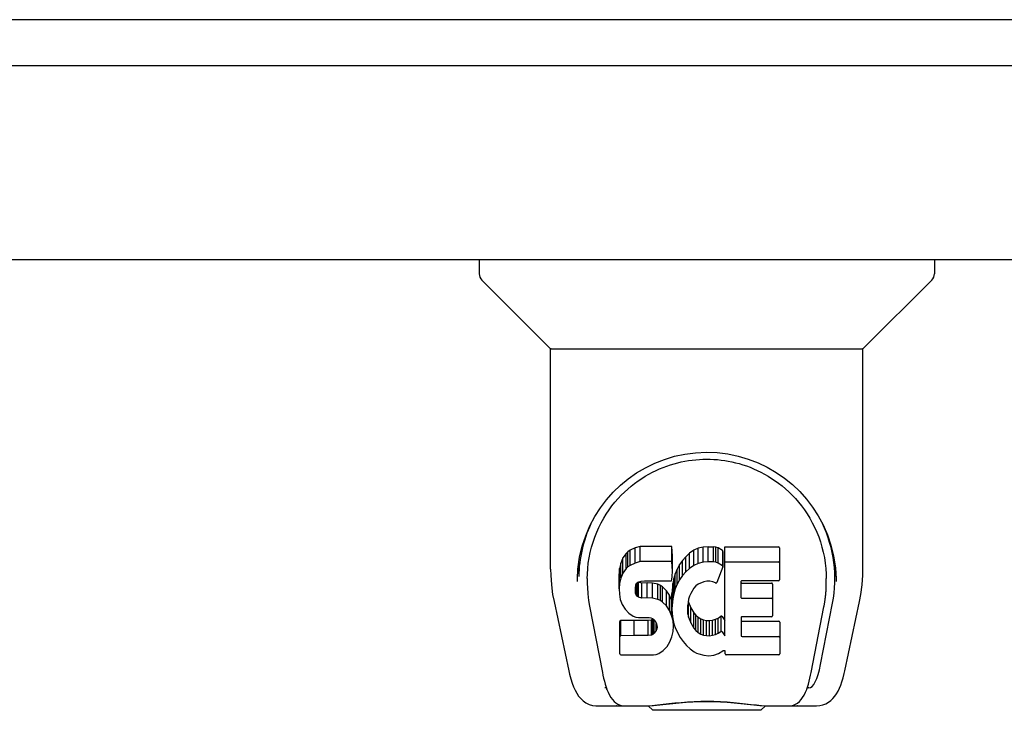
# Model space of a CAD drawing. Header units: inches. Extents: x 0 to 224, y 0 to 145.
# Tile 108 of 125: x 137.29 to 141.64, y 102.57 to 105.61. Entities that reach past the tile are written whole.
import ezdxf

# ---------------------------------------------------------------- set-up
doc = ezdxf.new("R2010")
doc.units = ezdxf.units.IN
doc.header["$LTSCALE"] = 12.302632
doc.header["$MEASUREMENT"] = 0
doc.layers.get('0').update_dxf_attribs({"linetype": 'CONTINUOUS'})

msp = doc.modelspace()

# ---------------------------------------------------------------- linework, layer by layer
at = {"color": 7, "linetype": 'Continuous'}
for p, q in [((145.7603, 105.6148), (28.3853, 105.6148)), ((139.3188, 104.5568), (139.3188, 104.4943)), ((141.3267, 104.5568), (141.3267, 104.4943)), ((139.628, 104.1688), (139.3304, 104.4665)), ((141.0175, 104.1688), (141.3152, 104.4665)), ((139.6338, 104.1631), (141.0117, 104.1631)), ((139.6338, 103.191), (139.6338, 104.1631)), ((141.0117, 103.1918), (141.0117, 104.1631)), ((140.0063, 103.2845), (139.9847, 103.2747)), ((140.0297, 103.2918), (140.0063, 103.2845)), ((140.0063, 103.2177), (140.0063, 103.2845)), ((140.1693, 103.2918), (140.0297, 103.2918)), ((140.0297, 103.225), (140.0297, 103.2918)), ((140.1709, 103.249), (140.1693, 103.2918)), ((140.1693, 103.225), (140.1693, 103.2918)), ((140.3074, 103.2882), (140.2855, 103.2833)), ((140.3295, 103.2903), (140.3074, 103.2882)), ((140.3074, 103.2214), (140.3074, 103.2882)), ((140.3295, 103.2903), (140.352, 103.2899)), ((140.3295, 103.2235), (140.3295, 103.2903)), ((140.3631, 103.2882), (140.352, 103.2899)), ((140.352, 103.2231), (140.352, 103.2899)), ((140.3737, 103.2849), (140.3631, 103.2882)), ((140.3631, 103.2214), (140.3631, 103.2882)), ((140.3923, 103.2728), (140.3737, 103.2849)), ((140.3737, 103.2181), (140.3737, 103.2849)), ((140.4025, 103.2898), (140.6393, 103.2898)), ((140.4025, 102.8978), (140.4025, 103.2898)), ((140.6438, 103.2853), (140.6438, 103.1441)), ((139.9528, 103.2406), (139.9436, 103.218)), ((139.9665, 103.2602), (139.9528, 103.2406)), ((139.9528, 103.1738), (139.9528, 103.2406)), ((139.9751, 103.2682), (139.9665, 103.2602)), ((139.9665, 103.1934), (139.9665, 103.2602)), ((139.9847, 103.2747), (139.9751, 103.2682)), ((139.9751, 103.2014), (139.9751, 103.2682)), ((139.9847, 103.2079), (139.9847, 103.2747)), ((140.1709, 103.1821), (140.1709, 103.249)), ((140.2306, 103.2462), (140.2159, 103.2295)), ((140.2469, 103.2615), (140.2306, 103.2462)), ((140.2306, 103.1794), (140.2306, 103.2462)), ((140.2651, 103.2744), (140.2469, 103.2615)), ((140.2469, 103.1946), (140.2469, 103.2615)), ((140.2855, 103.2833), (140.2651, 103.2744)), ((140.2651, 103.2076), (140.2651, 103.2744)), ((140.2855, 103.2165), (140.2855, 103.2833)), ((140.3923, 103.2728), (140.3923, 103.206)), ((140.394, 103.2693), (140.394, 103.2025)), ((139.759, 103.2223), (139.7579, 103.1591)), ((139.9436, 103.218), (139.9384, 103.1947)), ((139.9436, 103.1512), (139.9436, 103.218)), ((139.9751, 103.2014), (139.9665, 103.1934)), ((139.9847, 103.2079), (139.9751, 103.2014)), ((140.0063, 103.2177), (139.9847, 103.2079)), ((140.0297, 103.225), (140.0063, 103.2177)), ((140.1693, 103.225), (140.0297, 103.225)), ((140.1709, 103.1821), (140.1693, 103.225)), ((140.203, 103.2113), (140.1921, 103.1918)), ((140.2159, 103.2295), (140.203, 103.2113)), ((140.203, 103.1445), (140.203, 103.2113)), ((140.2159, 103.1626), (140.2159, 103.2295)), ((140.2651, 103.2076), (140.2469, 103.1946)), ((140.2855, 103.2165), (140.2651, 103.2076)), ((140.3074, 103.2214), (140.2855, 103.2165)), ((140.3295, 103.2235), (140.3074, 103.2214)), ((140.352, 103.2231), (140.3295, 103.2235)), ((140.3631, 103.2214), (140.352, 103.2231)), ((140.3737, 103.2181), (140.3631, 103.2214)), ((140.3937, 103.2009), (140.3676, 103.1327)), ((140.3923, 103.206), (140.3737, 103.2181)), ((140.4025, 103.223), (140.6393, 103.223)), ((140.8865, 103.2222), (140.8876, 103.1591)), ((139.9384, 103.1947), (139.9367, 103.171)), ((139.9367, 103.1042), (139.9367, 103.171)), ((139.9384, 103.1279), (139.9384, 103.1947)), ((139.9528, 103.1738), (139.9436, 103.1512)), ((139.9665, 103.1934), (139.9528, 103.1738)), ((140.1688, 103.1456), (140.17, 103.1584)), ((140.17, 103.1584), (140.1709, 103.1821)), ((140.1836, 103.1711), (140.1776, 103.1497)), ((140.1921, 103.1918), (140.1836, 103.1711)), ((140.1836, 103.1043), (140.1836, 103.1711)), ((140.1921, 103.125), (140.1921, 103.1918)), ((140.2159, 103.1626), (140.203, 103.1445)), ((140.2306, 103.1794), (140.2159, 103.1626)), ((140.2469, 103.1946), (140.2306, 103.1794)), ((139.7958, 103.1493), (139.7958, 103.126)), ((139.9384, 103.1279), (139.9367, 103.1042)), ((139.9436, 103.1512), (139.9384, 103.1279)), ((140.0084, 103.1075), (140.0104, 103.1226)), ((140.0104, 103.1226), (140.0136, 103.1292)), ((140.0107, 103.0778), (140.0107, 103.1226)), ((140.0136, 103.1292), (140.0193, 103.1341)), ((140.0152, 103.0718), (140.0152, 103.1306)), ((140.0193, 103.1341), (140.0337, 103.1385)), ((140.0214, 103.1342), (140.0208, 103.1346)), ((140.0358, 103.1301), (140.0214, 103.1342)), ((140.0214, 103.0674), (140.0214, 103.1342)), ((140.0337, 103.1385), (140.0485, 103.1397)), ((140.0598, 103.1309), (140.0358, 103.1301)), ((140.0358, 103.0633), (140.0358, 103.1301)), ((140.0485, 103.1397), (140.1614, 103.1397)), ((140.0837, 103.1297), (140.0598, 103.1309)), ((140.0598, 103.0641), (140.0598, 103.1309)), ((140.1072, 103.1246), (140.0837, 103.1297)), ((140.0837, 103.0629), (140.0837, 103.1297)), ((140.1182, 103.1198), (140.1072, 103.1246)), ((140.1072, 103.0578), (140.1072, 103.1246)), ((140.128, 103.1129), (140.1182, 103.1198)), ((140.1182, 103.0529), (140.1182, 103.1198)), ((140.1452, 103.0961), (140.128, 103.1129)), ((140.128, 103.0461), (140.128, 103.1129)), ((140.1614, 103.1397), (140.167, 103.1402)), ((140.167, 103.1402), (140.1688, 103.1456)), ((140.1734, 103.1278), (140.1688, 103.0834)), ((140.1776, 103.1497), (140.1734, 103.1278)), ((140.1734, 103.061), (140.1734, 103.1278)), ((140.1776, 103.0829), (140.1776, 103.1497)), ((140.1921, 103.125), (140.1836, 103.1043)), ((140.203, 103.1445), (140.1921, 103.125)), ((140.2742, 103.1171), (140.2659, 103.1067)), ((140.2849, 103.1245), (140.2742, 103.1171)), ((140.3099, 103.1351), (140.2849, 103.1245)), ((140.3227, 103.1384), (140.3099, 103.1351)), ((140.336, 103.1382), (140.3227, 103.1384)), ((140.3492, 103.1351), (140.336, 103.1382)), ((140.3616, 103.1302), (140.3492, 103.1351)), ((140.4726, 103.1351), (140.4726, 103.0677)), ((140.6393, 103.1396), (140.4771, 103.1396)), ((140.4771, 103.13), (140.6084, 103.13)), ((140.6129, 103.1256), (140.6129, 102.9856)), ((140.8936, 103.136), (140.8936, 103.1366)), ((139.9367, 103.1042), (139.9374, 103.0803)), ((139.9374, 103.0803), (139.9414, 103.0568)), ((140.0077, 103.0925), (140.0084, 103.1075)), ((140.0084, 103.0849), (140.0077, 103.0925)), ((140.0084, 103.0849), (140.0084, 103.1075)), ((140.0107, 103.0778), (140.0084, 103.0849)), ((140.0152, 103.0718), (140.0107, 103.0778)), ((140.0214, 103.0674), (140.0152, 103.0718)), ((140.0358, 103.0633), (140.0214, 103.0674)), ((140.1583, 103.076), (140.1452, 103.0961)), ((140.1452, 103.0292), (140.1452, 103.0961)), ((140.1678, 103.0539), (140.1583, 103.076)), ((140.1583, 103.0092), (140.1583, 103.076)), ((140.1688, 103.0166), (140.1688, 103.0834)), ((140.1776, 103.0829), (140.1734, 103.061)), ((140.1836, 103.1043), (140.1776, 103.0829)), ((140.246, 103.0717), (140.2422, 103.0591)), ((140.2518, 103.0835), (140.246, 103.0717)), ((140.2659, 103.1067), (140.2518, 103.0835)), ((139.6489, 103.0482), (139.714, 102.7428)), ((139.805, 103.0282), (139.8623, 102.7354)), ((139.9414, 103.0568), (139.9497, 103.0346)), ((139.9497, 103.0346), (139.9625, 103.0144)), ((140.0598, 103.0641), (140.0358, 103.0633)), ((140.0837, 103.0629), (140.0598, 103.0641)), ((140.1072, 103.0578), (140.0837, 103.0629)), ((140.1182, 103.0529), (140.1072, 103.0578)), ((140.128, 103.0461), (140.1182, 103.0529)), ((140.1452, 103.0292), (140.128, 103.0461)), ((140.1583, 103.0092), (140.1452, 103.0292)), ((140.1688, 103.05), (140.1678, 103.0539)), ((140.1678, 102.9871), (140.1678, 103.0539)), ((140.1734, 103.061), (140.1688, 103.0166)), ((140.239, 103.0323), (140.2382, 103.0054)), ((140.2422, 103.0591), (140.239, 103.0323)), ((140.2395, 102.9922), (140.2395, 103.0323)), ((140.2413, 103.0517), (140.2426, 103.0461)), ((140.2426, 103.0461), (140.2528, 103.0213)), ((140.2426, 102.9793), (140.2426, 103.0461)), ((140.4771, 103.0632), (140.6084, 103.0632)), ((140.7832, 102.7354), (140.8399, 103.0252)), ((140.8245, 102.7708), (140.8772, 103.041)), ((140.8399, 103.0253), (140.8407, 103.029)), ((140.9316, 102.7428), (140.9966, 103.0482)), ((139.9625, 103.0144), (139.9789, 102.997)), ((139.9789, 102.997), (139.9987, 102.9839)), ((139.9987, 102.9839), (140.0099, 102.9798)), ((140.0099, 102.9798), (140.0215, 102.9777)), ((140.1678, 102.9871), (140.1583, 103.0092)), ((140.174, 102.9639), (140.1678, 102.9871)), ((140.1688, 103.0166), (140.1697, 102.9944)), ((140.1697, 102.9944), (140.1729, 102.9723)), ((140.2382, 103.0054), (140.2395, 102.9922)), ((140.2395, 102.9922), (140.2426, 102.9793)), ((140.2426, 102.9793), (140.2528, 102.9545)), ((140.2528, 103.0213), (140.2661, 102.9982)), ((140.2528, 102.9545), (140.2528, 103.0213)), ((140.2661, 102.9982), (140.2749, 102.9881)), ((140.2661, 102.9314), (140.2661, 102.9982)), ((140.2749, 102.9881), (140.285, 102.9793)), ((140.2749, 102.9213), (140.2749, 102.9881)), ((140.285, 102.9793), (140.2961, 102.9719)), ((140.285, 102.9125), (140.285, 102.9793)), ((140.3732, 102.9757), (140.3842, 102.9832)), ((140.3842, 102.9832), (140.3842, 102.9164)), ((140.3907, 102.9821), (140.4025, 102.9646)), ((140.6084, 102.9811), (140.4784, 102.9811)), ((139.9392, 102.8184), (139.9392, 102.9601)), ((140.0029, 102.9651), (139.9437, 102.9645)), ((139.9437, 102.8977), (139.9437, 102.9645)), ((140.0638, 102.9654), (140.0029, 102.9651)), ((140.0029, 102.8983), (140.0029, 102.9651)), ((140.0215, 102.9777), (140.069, 102.9773)), ((140.0789, 102.9666), (140.0638, 102.9654)), ((140.0638, 102.8986), (140.0638, 102.9654)), ((140.069, 102.9773), (140.0766, 102.9765)), ((140.0766, 102.9765), (140.0836, 102.9742)), ((140.0854, 102.97), (140.0789, 102.9666)), ((140.0789, 102.8997), (140.0789, 102.9666)), ((140.0836, 102.9742), (140.0896, 102.9696)), ((140.087, 102.9716), (140.0854, 102.97)), ((140.0854, 102.9032), (140.0854, 102.97)), ((140.0896, 102.9696), (140.0945, 102.9636)), ((140.0909, 102.9084), (140.0909, 102.968)), ((140.0945, 102.9636), (140.1011, 102.9501)), ((140.1002, 102.9205), (140.1002, 102.9519)), ((140.1011, 102.9501), (140.1035, 102.9349)), ((140.1027, 102.9274), (140.1027, 102.9396)), ((140.1729, 102.9723), (140.1774, 102.9504)), ((140.1765, 102.94), (140.174, 102.9639)), ((140.1749, 102.9161), (140.1765, 102.94)), ((140.1765, 102.94), (140.1765, 102.9547)), ((140.1774, 102.9504), (140.1845, 102.9294)), ((140.2528, 102.9545), (140.2661, 102.9314)), ((140.2961, 102.9719), (140.3085, 102.9671)), ((140.2961, 102.9051), (140.2961, 102.9719)), ((140.3085, 102.9671), (140.3217, 102.9647)), ((140.3085, 102.9002), (140.3085, 102.9671)), ((140.3217, 102.9647), (140.3351, 102.9642)), ((140.3217, 102.8979), (140.3217, 102.9647)), ((140.3351, 102.9642), (140.3482, 102.9662)), ((140.3351, 102.8974), (140.3351, 102.9642)), ((140.3482, 102.9662), (140.361, 102.9702)), ((140.3482, 102.8994), (140.3482, 102.9662)), ((140.361, 102.9702), (140.3732, 102.9757)), ((140.361, 102.9034), (140.361, 102.9702)), ((140.3732, 102.9089), (140.3732, 102.9757)), ((140.4739, 102.9767), (140.4739, 102.8991)), ((140.4784, 102.9615), (140.64, 102.9615)), ((140.6444, 102.957), (140.6444, 102.818)), ((140.0029, 102.8983), (139.9436, 102.8977)), ((140.0638, 102.8986), (140.0029, 102.8983)), ((140.0789, 102.8997), (140.0638, 102.8986)), ((140.0854, 102.9032), (140.0789, 102.8997)), ((140.0909, 102.9084), (140.0854, 102.9032)), ((140.1002, 102.9205), (140.0909, 102.9084)), ((140.1027, 102.9274), (140.1002, 102.9205)), ((140.1035, 102.9349), (140.1027, 102.9274)), ((140.16, 102.8705), (140.1687, 102.893)), ((140.1687, 102.893), (140.1749, 102.9161)), ((140.1845, 102.9294), (140.2058, 102.8901)), ((140.2661, 102.9314), (140.2749, 102.9213)), ((140.2749, 102.9213), (140.285, 102.9125)), ((140.285, 102.9125), (140.2961, 102.9051)), ((140.2961, 102.9051), (140.3085, 102.9002)), ((140.3085, 102.9002), (140.3217, 102.8979)), ((140.3217, 102.8979), (140.3351, 102.8974)), ((140.3351, 102.8974), (140.3482, 102.8994)), ((140.3482, 102.8994), (140.361, 102.9034)), ((140.361, 102.9034), (140.3732, 102.9089)), ((140.3732, 102.9089), (140.3842, 102.9164)), ((140.3907, 102.9153), (140.4025, 102.8978)), ((140.4784, 102.8946), (140.64, 102.8946)), ((140.131, 102.833), (140.1479, 102.8498)), ((140.1479, 102.8498), (140.1547, 102.8598)), ((140.1547, 102.8598), (140.16, 102.8705)), ((140.2058, 102.8901), (140.2184, 102.8717)), ((140.2184, 102.8717), (140.233, 102.855)), ((140.233, 102.855), (140.2496, 102.84)), ((139.944, 102.8136), (140.088, 102.8136)), ((140.088, 102.8136), (140.1, 102.8152)), ((140.1, 102.8152), (140.1111, 102.8192)), ((140.1111, 102.8192), (140.131, 102.833)), ((140.2496, 102.84), (140.2672, 102.8262)), ((140.2672, 102.8262), (140.277, 102.8211)), ((140.277, 102.8211), (140.2875, 102.8175)), ((140.2875, 102.8175), (140.3093, 102.8119)), ((140.3093, 102.8119), (140.3313, 102.8094)), ((140.3313, 102.8094), (140.3534, 102.8125)), ((140.3534, 102.8125), (140.3747, 102.8192)), ((140.3747, 102.8192), (140.3937, 102.8309)), ((140.3937, 102.8309), (140.3939, 102.831)), ((140.4044, 102.831), (140.3939, 102.831)), ((140.4044, 102.818), (140.4044, 102.831)), ((140.64, 102.8136), (140.4089, 102.8136)), ((139.8799, 102.667), (139.8726, 102.667)), ((139.8784, 102.6713), (139.8818, 102.6615)), ((139.8821, 102.6607), (139.8818, 102.6615)), ((140.7635, 102.6607), (140.7637, 102.6615)), ((140.7637, 102.6615), (140.7671, 102.6713)), ((140.7729, 102.667), (140.7656, 102.667)), ((140.0393, 102.5883), (140.0598, 102.5888)), ((140.0393, 102.5883), (140.0614, 102.5888)), ((140.0846, 102.5686), (140.0642, 102.589)), ((140.561, 102.5686), (140.5814, 102.589)), ((139.8379, 102.5883), (140.0649, 102.5883)), ((139.9245, 102.5883), (139.9232, 102.5883)), ((140.5609, 102.5686), (140.0846, 102.5686)), ((140.5806, 102.5883), (140.8075, 102.5883)), ((140.7223, 102.5883), (140.721, 102.5883))]:
    msp.add_line(p, q, dxfattribs=at)
at = {"color": 3, "linetype": 'Continuous'}
for p, q in [((143.1153, 105.4108), (106.2178, 105.4108)), ((106.4443, 104.5568), (142.8888, 104.5568))]:
    msp.add_line(p, q, dxfattribs=at)
at = {"color": 7, "linetype": 'Continuous'}
for points in [[(139.752, 103.1491), (139.7546, 103.1916), (139.7621, 103.2436), (139.7738, 103.2926), (139.789, 103.3387), (139.8076, 103.382), (139.8291, 103.4228), (139.8535, 103.4612), (139.8805, 103.4971), (139.9101, 103.5305), (139.9421, 103.5615), (139.9764, 103.5899), (140.013, 103.6156), (140.052, 103.6386), (140.093, 103.6587), (140.136, 103.6755), (140.1807, 103.689), (140.2266, 103.6988), (140.2735, 103.7048), (140.3209, 103.7069), (140.3683, 103.7051), (140.4151, 103.6994), (140.461, 103.6899), (140.5057, 103.6768), (140.5488, 103.6603), (140.5899, 103.6406), (140.629, 103.6179), (140.6658, 103.5924), (140.7004, 103.5643), (140.7326, 103.5335), (140.7624, 103.5002), (140.7897, 103.4646), (140.8143, 103.4265), (140.8361, 103.386), (140.8549, 103.3429), (140.8705, 103.2971), (140.8825, 103.2485), (140.8904, 103.1968), (140.8935, 103.1491)], [(140.0831, 103.6186), (140.099, 103.6264), (140.1149, 103.6335), (140.1308, 103.6401), (140.1467, 103.646), (140.1627, 103.6513), (140.1786, 103.6562), (140.1946, 103.6604), (140.2105, 103.6642), (140.2265, 103.6674), (140.2424, 103.6701), (140.2584, 103.6723), (140.2743, 103.674), (140.2902, 103.6753), (140.3061, 103.676), (140.322, 103.6763), (140.3379, 103.676), (140.3539, 103.6753), (140.3698, 103.6742), (140.3858, 103.6725), (140.4018, 103.6703), (140.4177, 103.6676), (140.4337, 103.6645), (140.4496, 103.6608), (140.4656, 103.6565), (140.4816, 103.6517), (140.4976, 103.6464), (140.5136, 103.6405), (140.5296, 103.6339), (140.5457, 103.6268)], [(139.7958, 103.1493), (139.7962, 103.1693), (139.7977, 103.1936), (139.8003, 103.2177), (139.804, 103.2416), (139.8087, 103.2651), (139.8145, 103.2882), (139.8212, 103.3108), (139.8289, 103.333), (139.8375, 103.3546), (139.8469, 103.3756), (139.8571, 103.3959), (139.868, 103.4155), (139.8796, 103.4344), (139.8918, 103.4525), (139.9045, 103.4698), (139.9177, 103.4863), (139.9313, 103.5021), (139.9454, 103.517), (139.9597, 103.5312), (139.9744, 103.5447), (139.9894, 103.5574), (140.0047, 103.5694), (140.0201, 103.5806), (140.0357, 103.5912), (140.0514, 103.601), (140.0673, 103.6102), (140.0831, 103.6186)], [(140.5457, 103.6268), (140.5616, 103.619), (140.5775, 103.6106), (140.5933, 103.6015), (140.609, 103.5917), (140.6246, 103.5813), (140.6399, 103.5701), (140.6552, 103.5582), (140.6702, 103.5455), (140.685, 103.532), (140.6995, 103.5177), (140.7136, 103.5027), (140.7274, 103.4868), (140.7407, 103.4702), (140.7535, 103.4528), (140.7657, 103.4347), (140.7773, 103.4158), (140.7883, 103.3962), (140.7985, 103.3759), (140.8079, 103.355), (140.8165, 103.3334), (140.8242, 103.3113), (140.8309, 103.2886), (140.8367, 103.2655), (140.8415, 103.2419), (140.8452, 103.218), (140.8478, 103.1939), (140.8493, 103.1696), (140.8497, 103.1493)], [(139.6338, 103.191), (139.6343, 103.1644), (139.6373, 103.1222), (139.6429, 103.0801), (139.6489, 103.0481)], [(140.9966, 103.0481), (141.0025, 103.0793), (141.0081, 103.1216), (141.0112, 103.164), (141.0117, 103.1919)], [(139.7519, 103.136), (139.7519, 103.1408), (139.752, 103.1491)], [(139.7958, 103.126), (139.7961, 103.1099), (139.7977, 103.0816), (139.8009, 103.0535), (139.805, 103.0282)], [(140.8407, 103.029), (140.8412, 103.0322), (140.8418, 103.0352), (140.8423, 103.0382), (140.8428, 103.0412), (140.8433, 103.0443), (140.8438, 103.0476), (140.8443, 103.051), (140.8448, 103.0545), (140.8453, 103.0581), (140.8457, 103.0618), (140.8462, 103.0655), (140.8466, 103.0694), (140.8471, 103.0734), (140.8474, 103.0774), (140.8478, 103.0816), (140.8482, 103.0859), (140.8485, 103.0903), (140.8488, 103.0948), (140.849, 103.0994), (140.8492, 103.1041), (140.8494, 103.1089), (140.8496, 103.1138), (140.8496, 103.1188), (140.8497, 103.1239), (140.8497, 103.1493)], [(140.8935, 103.1491), (140.8936, 103.1415), (140.8936, 103.1365)], [(139.9436, 102.9645), (139.9432, 102.9645), (139.9428, 102.9645), (139.9423, 102.9643), (139.9419, 102.9642), (139.9415, 102.964), (139.9411, 102.9637), (139.9407, 102.9634), (139.9403, 102.9631), (139.94, 102.9627), (139.9397, 102.9623), (139.9395, 102.9618), (139.9393, 102.9612), (139.9392, 102.9607), (139.9392, 102.9601)], [(139.9436, 102.8977), (139.9432, 102.8977), (139.9428, 102.8976), (139.9423, 102.8975), (139.9419, 102.8974), (139.9415, 102.8972), (139.9411, 102.8969), (139.9407, 102.8966), (139.9403, 102.8963), (139.94, 102.8959), (139.9397, 102.8955), (139.9395, 102.895), (139.9393, 102.8944), (139.9392, 102.8939), (139.9392, 102.8932)], [(139.714, 102.7429), (139.7173, 102.728), (139.7229, 102.7069), (139.7287, 102.6884), (139.7349, 102.6719), (139.7416, 102.6572), (139.749, 102.6438), (139.7573, 102.6315), (139.7667, 102.6204), (139.7776, 102.6103), (139.79, 102.6017), (139.8038, 102.5949), (139.8187, 102.5904), (139.8341, 102.5884), (139.8379, 102.5883)], [(139.8623, 102.7354), (139.8646, 102.7238), (139.8677, 102.71), (139.871, 102.6966), (139.8746, 102.6837), (139.8784, 102.6713)], [(140.7671, 102.6713), (140.7709, 102.6837), (140.7745, 102.6966), (140.7778, 102.71), (140.7809, 102.7238), (140.7832, 102.7354)], [(140.8075, 102.5883), (140.8221, 102.5895), (140.8354, 102.5927), (140.848, 102.5977), (140.8597, 102.6043), (140.8702, 102.6122), (140.8796, 102.6212), (140.8879, 102.631), (140.8952, 102.6417), (140.9019, 102.6532), (140.9079, 102.6658), (140.9136, 102.6796), (140.9189, 102.6948), (140.924, 102.7117), (140.9288, 102.7307), (140.9316, 102.7429)], [(139.8821, 102.6607), (139.8873, 102.6483), (139.8935, 102.6358), (139.8999, 102.6252), (139.9066, 102.6159), (139.914, 102.6078), (139.9221, 102.6009), (139.9311, 102.5952), (139.9407, 102.5911), (139.9508, 102.5888), (139.9585, 102.5883)], [(140.687, 102.5883), (140.6947, 102.5888), (140.7048, 102.5911), (140.7144, 102.5952), (140.7234, 102.6008), (140.7315, 102.6078), (140.7389, 102.6159), (140.7456, 102.6251), (140.752, 102.6358), (140.7582, 102.6483), (140.7635, 102.6607)], [(140.0598, 102.5888), (140.0819, 102.5903), (140.1053, 102.5925), (140.1299, 102.5952), (140.1557, 102.5981), (140.1825, 102.601), (140.2099, 102.6037), (140.238, 102.606), (140.267, 102.6077), (140.2962, 102.6088), (140.3254, 102.6091), (140.3545, 102.6087), (140.3836, 102.6075), (140.4122, 102.6056), (140.44, 102.6033), (140.4669, 102.6006), (140.4931, 102.5977), (140.5183, 102.5949), (140.5422, 102.5923), (140.5648, 102.5902)], [(140.0614, 102.5888), (140.0881, 102.5905), (140.1155, 102.593), (140.1437, 102.5958), (140.1725, 102.5987), (140.2016, 102.6015), (140.2312, 102.6038), (140.2613, 102.6057), (140.2918, 102.6068), (140.3223, 102.6072), (140.3527, 102.6069), (140.3832, 102.6057), (140.4134, 102.6039), (140.4432, 102.6015), (140.4724, 102.5988), (140.5013, 102.5958), (140.5297, 102.593), (140.5572, 102.5905)], [(140.5572, 102.5905), (140.5838, 102.5888), (140.6062, 102.5883)], [(140.5648, 102.5902), (140.5862, 102.5888), (140.6062, 102.5883)]]:
    msp.add_lwpolyline(points, dxfattribs=at)
for centre, radius, start, end in [((139.3582, 104.4943), 0.0394, 180, 225), ((141.2873, 104.4943), 0.0394, 315, 360), ((139.6419, 104.1828), 0.0197, 225, 270), ((141.0036, 104.1828), 0.0197, 270, 315)]:
    msp.add_arc(centre, radius, start, end, dxfattribs=at)
for centre, major_axis, ratio, start_param, end_param in [((140.3228, 103.1493), (0, 0.565), 0.999848, 1.129542, 1.553352), ((140.3228, 103.1493), (0, 0.565), 0.999848, 4.519536, 5.157611), ((140.6393, 103.2853), (0.00448, 0), 1, 0, 1.570796), ((140.3896, 103.2693), (0, 0.00448), 1, -1.566905, -0.665444), ((140.3896, 103.2025), (0.00448, 0), 1, 5.916695, 7.188538), ((140.6393, 103.2185), (0.00448, 0), 1, 0, 1.570796), ((140.3634, 103.1343), (0, 0.00448), 1, -3.557718, -1.937287), ((140.4771, 103.1351), (0.00448, 0), 1, 1.570796, 3.141593), ((140.4771, 103.1345), (0.00448, 0), 1, -3.141593, -1.570796), ((140.6084, 103.1256), (0.00448, 0), 1, 0, 1.570796), ((140.6393, 103.1441), (0.00448, 0), 1, -1.570796, 0), ((140.4771, 103.0677), (0.00448, 0), 1, -3.141593, -1.570796), ((140.6084, 103.0587), (0.00448, 0), 1, 0, 1.570796), ((140.387, 102.9796), (0, 0.00448), 1, -0.975826, 0.651783), ((140.4784, 102.9767), (0.00448, 0), 1, 1.570796, 3.141593), ((140.6084, 102.9856), (0.00448, 0), 1, -1.570796, 0), ((140.4784, 102.9659), (0.00448, 0), 1, -3.141593, -1.570796), ((140.64, 102.957), (0.00448, 0), 1, 0, 1.570796), ((140.387, 102.9128), (0, 0.00448), 1, -0.975826, 0.651783), ((140.4784, 102.8991), (0.00448, 0), 1, -3.141593, -1.570796), ((140.64, 102.8902), (0.00448, 0), 1, 0, 1.570796), ((139.944, 102.8184), (0, 0.00483), 1, -4.712389, -3.141593), ((140.4089, 102.818), (0.00448, 0), 1, -3.141593, -1.570796), ((140.64, 102.818), (0.00448, 0), 1, -1.570796, 0), ((140.7666, 103.0213), (-0.0066, 0.3543), 0.213027, -3.145575, -2.360177)]:
    msp.add_ellipse(centre, major_axis=major_axis, ratio=ratio, start_param=start_param, end_param=end_param, dxfattribs=at)

doc.saveas('drawing.dxf')
